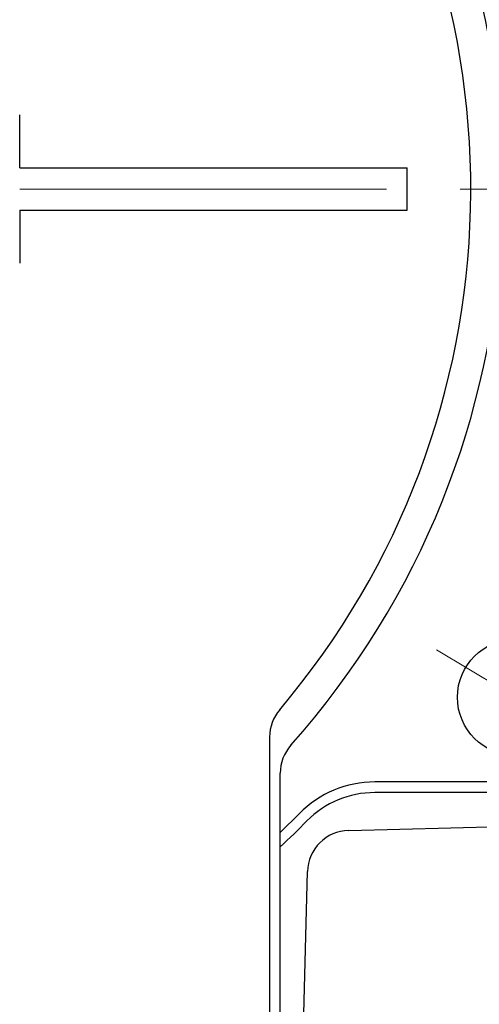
# Model space of a CAD drawing. Header units: millimetres. Extents: x 0 to 1300, y 0 to 891.
# Tile 75 of 133: x 197 to 218, y 584 to 630. Entities that reach past the tile are written whole.
import ezdxf

# ---------------------------------------------------------------- set-up
doc = ezdxf.new("R2010")
doc.units = ezdxf.units.MM
doc.header["$LTSCALE"] = 0.545669
doc.linetypes.add('CENTER', pattern=[50.8, 31.75, -6.35, 6.35, -6.35])
doc.layers.add('NoLayerName_001', color=7, linetype='Continuous')
doc.styles.get("Standard").update_dxf_attribs({"font": 'txt', "bigfont": 'extfont2'})
doc.dimstyles.get("Standard").update_dxf_attribs({"dimtxt": 2.5, "dimasz": 2.5, "dimexe": 1, "dimexo": 1, "dimtad": 1, "dimdec": 3, "dimzin": 0, "dimdsep": 46, "dimtxsty": 'Standard', "dimcen": 2.5, "dimadec": 3, "dimazin": 0, "dimtfac": 0.75, "dimtdec": 3, "dimtmove": 0, "dimatfit": 3, "dimfxl": 1, "dimarcsym": 0})

# ---------------------------------------------------------------- blocks, each defined once
blk = doc.blocks.new('_OPEN30')
at = {"color": 0, "linetype": 'ByBlock', "lineweight": -2}
for p, q in [((-1, 0.267949), (0, 0)), ((0, 0), (-1, -0.267949)), ((0, 0), (-1, 0))]:
    blk.add_line(p, q, dxfattribs=at)
blk = doc.blocks.new('*D118')
at = {"layer": 'Defpoints', "color": 0}
for p in [(280, 622.102), (286.96, 622.102), (200.65, 563.152)]:
    blk.add_point(p, dxfattribs=at)
at = {"layer": 'NoLayerName_001', "color": 0, "linetype": 'Continuous', "lineweight": 13}
for p, q in [((283, 622.102), (289.96, 622.102)), ((286.96, 567.652), (286.96, 617.602)), ((203.65, 563.152), (289.96, 563.152))]:
    blk.add_line(p, q, dxfattribs=at)
at = {"layer": 'NoLayerName_001', "color": 0, "lineweight": 13, "xscale": 4.5, "yscale": 4.5, "zscale": 4.5}
for p, rotation in [((286.96, 622.102), 90), ((286.96, 563.152), 270)]:
    blk.add_blockref('_OPEN30', p, dxfattribs=dict(at, rotation=rotation))
at = {"layer": 'NoLayerName_001', "color": 0, "lineweight": 13, "insert": (277.739, 592.627), "char_height": 10.5, "attachment_point": 5, "rotation": 90}
blk.add_mtext('\\W0.8000;５９', dxfattribs=at)

msp = doc.modelspace()

# ---------------------------------------------------------------- linework, layer by layer
at = {"layer": 'NoLayerName_001', "color": 7, "linetype": 'Continuous', "lineweight": 25}
for p, q in [((196.7, 623.1024), (196.7, 625.6024)), ((196.7, 623.1024), (215, 623.1024)), ((215, 621.1024), (215, 623.1024)), ((196.7, 621.1024), (196.7, 618.6024)), ((196.7, 621.1024), (215, 621.1024)), ((208.5, 596.2228), (208.5, 580.1024)), ((209, 580.6024), (209, 594.5116)), ((221.5, 594.1024), (213.4664, 594.1024)), ((221.5, 593.6024), (213.4664, 593.6024)), ((209.9062, 592.613), (209, 591.7215)), ((212.2326, 591.8168), (239.0237, 592.5183)), ((209.5603, 562.1729), (210.2856, 589.8698))]:
    msp.add_line(p, q, dxfattribs=at)
at = {"layer": 'NoLayerName_001', "color": 4, "linetype": 'CENTER', "lineweight": 13}
for p, q in [((196.7, 622.1024), (280, 622.1024)), ((216.3778, 600.3483), (223.5142, 596.0603))]:
    msp.add_line(p, q, dxfattribs=at)
at = {"layer": 'NoLayerName_001', "color": 7, "linetype": 'Continuous', "lineweight": 25}
msp.add_circle((220.1184, 598.1007), 2.75, dxfattribs=at)
for centre, radius, start, end in [((180, 622.1024), 39.5, 318.33013, 270), ((180, 622.1024), 38, 319.68509, 270.71622), ((180, 622.1024), 42, 348.67521, 45.40206), ((180, 622.1024), 42.5, 348.67521, 45.40206), ((210.5, 596.2228), 2, 139.68509, 180), ((211, 594.5116), 2, 138.33013, 180), ((213.4664, 589.1024), 5, 90, 135.40206), ((213.4664, 589.1024), 4.5, 90, 135.40206), ((180, 622.1024), 42.5, 313.02778, 315.40206), ((212.2849, 589.8175), 2, 91.5, 178.5)]:
    msp.add_arc(centre, radius, start, end, dxfattribs=at)

# ---------------------------------------------------------------- dimensions: what is measured, and where the dimension line sits
at = {"layer": 'NoLayerName_001', "color": 3, "linetype": 'Continuous', "lineweight": 13}
dim = msp.add_linear_dim(base=(286.9604, 622.1024), p1=(200.65, 563.1524), p2=(280, 622.1024), angle=90, text='\\W0.8000;５９', dimstyle='Standard', override={"dimtxt": 10.5, "dimasz": 4.5, "dimexe": 3, "dimexo": 3, "dimgap": 3, "dimzin": 8, "dimblk": 'OPEN30', "dimclrd": 0, "dimclre": 0, "dimclrt": 0, "dimtp": 0, "dimtm": 0, "dimlwd": 13, "dimlwe": 13}, dxfattribs=at)
dim.commit()
dim.dimension.update_dxf_attribs({"geometry": '*D118', "text_midpoint": (286.9604, 592.6274), "dimtype": 160})

doc.saveas('drawing.dxf')
